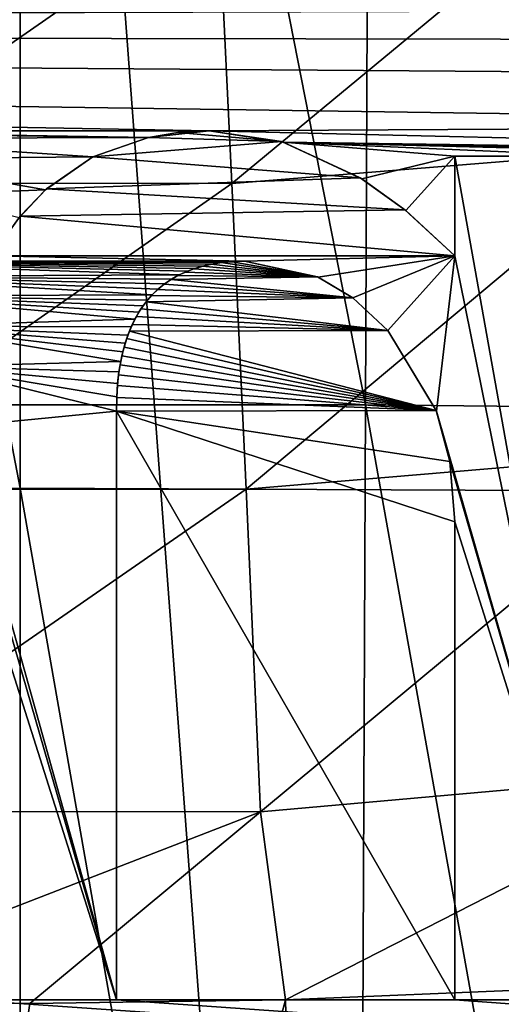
# Model space of a CAD drawing. Header units: millimetres. Extents: x -65 to 65, y -82 to 87.
# Tile 25 of 223: x 0 to 1.87, y -26.27 to -22.44. Entities that reach past the tile are written whole.
import ezdxf

# ---------------------------------------------------------------- set-up
doc = ezdxf.new("R2010")
doc.units = ezdxf.units.MM
doc.header["$LTSCALE"] = 101.851852
for name, color, linetype in [('3', 7, 'CONTINUOUS'), ('35', 7, 'CONTINUOUS'), ('4', 7, 'CONTINUOUS'), ('471', 7, 'CONTINUOUS'), ('812', 7, 'CONTINUOUS'), ('817', 7, 'CONTINUOUS'), ('845', 7, 'CONTINUOUS'), ('873', 7, 'CONTINUOUS'), ('874', 7, 'CONTINUOUS'), ('875', 7, 'CONTINUOUS'), ('876', 7, 'CONTINUOUS'), ('877', 7, 'CONTINUOUS'), ('878', 7, 'CONTINUOUS'), ('879', 7, 'CONTINUOUS'), ('891', 7, 'CONTINUOUS'), ('892', 7, 'CONTINUOUS'), ('893', 7, 'CONTINUOUS'), ('894', 7, 'CONTINUOUS'), ('895', 7, 'CONTINUOUS')]:
    doc.layers.add(name, color=color, linetype=linetype)

msp = doc.modelspace()

# ---------------------------------------------------------------- linework, layer by layer
at = {"layer": '3', "color": 7, "linetype": 'CONTINUOUS', "true_color": 0xebebeb}
for points in [[(-1.3437, -23.9342, 130.5292), (1.3437, -23.9342, 130.5292), (-1.403, -9.9598, 128.0651), (-1.3437, -23.9342, 130.5292)], [(-1.403, -9.9598, 128.0651), (1.3437, -23.9342, 130.5292), (1.403, -9.9598, 128.0651), (-1.403, -9.9598, 128.0651)], [(1.3437, -23.9342, 130.5292), (4.0266, -23.9608, 130.3782), (1.403, -9.9598, 128.0651), (1.3437, -23.9342, 130.5292)], [(1.403, -9.9598, 128.0651), (4.0266, -23.9608, 130.3782), (4.2048, -9.9865, 127.9142), (1.403, -9.9598, 128.0651)], [(-1.2844, -37.9085, 132.9932), (1.2844, -37.9085, 132.9932), (-1.3437, -23.9342, 130.5292), (-1.2844, -37.9085, 132.9932)], [(-1.3437, -23.9342, 130.5292), (1.2844, -37.9085, 132.9932), (1.3437, -23.9342, 130.5292), (-1.3437, -23.9342, 130.5292)], [(1.2844, -37.9085, 132.9932), (3.8487, -37.9352, 132.8422), (1.3437, -23.9342, 130.5292), (1.2844, -37.9085, 132.9932)], [(1.3437, -23.9342, 130.5292), (3.8487, -37.9352, 132.8422), (4.0266, -23.9608, 130.3782), (1.3437, -23.9342, 130.5292)]]:
    msp.add_3dface(points, dxfattribs=at)
at = {"layer": '35', "color": 7, "linetype": 'CONTINUOUS', "true_color": 0xebebeb}
for points in [[(2.2985, -21.8516, 125.9393), (0.824, -23.072, 126.7623), (0.7699, -21.9673, 126.0387), (2.2985, -21.8516, 125.9393)], [(2.4578, -22.9407, 126.6559), (0.824, -23.072, 126.7623), (2.2985, -21.8516, 125.9393), (2.4578, -22.9407, 126.6559)], [(0.7699, -21.9673, 126.0387), (-0.8184, -23.0713, 126.7623), (-0.7638, -21.9667, 126.0388), (0.7699, -21.9673, 126.0387)], [(0.824, -23.072, 126.7623), (-0.8184, -23.0713, 126.7623), (0.7699, -21.9673, 126.0387), (0.824, -23.072, 126.7623)], [(2.4578, -22.9407, 126.6559), (0.8795, -24.2626, 127.3336), (0.824, -23.072, 126.7623), (2.4578, -22.9407, 126.6559)], [(2.6215, -24.1149, 127.2212), (0.8795, -24.2626, 127.3336), (2.4578, -22.9407, 126.6559), (2.6215, -24.1149, 127.2212)], [(0.824, -23.072, 126.7623), (-0.875, -24.2617, 127.3335), (-0.8184, -23.0713, 126.7623), (0.824, -23.072, 126.7623)], [(0.8795, -24.2626, 127.3336), (-0.875, -24.2617, 127.3335), (0.824, -23.072, 126.7623), (0.8795, -24.2626, 127.3336)], [(2.6215, -24.1149, 127.2212), (0.9357, -25.5183, 127.7426), (0.8795, -24.2626, 127.3336), (2.6215, -24.1149, 127.2212)], [(2.7869, -25.3537, 127.6252), (0.9357, -25.5183, 127.7426), (2.6215, -24.1149, 127.2212), (2.7869, -25.3537, 127.6252)], [(0.8795, -24.2626, 127.3336), (-0.9325, -25.517, 127.7424), (-0.875, -24.2617, 127.3335), (0.8795, -24.2626, 127.3336)], [(0.9357, -25.5183, 127.7426), (-0.9325, -25.517, 127.7424), (0.8795, -24.2626, 127.3336), (0.9357, -25.5183, 127.7426)], [(2.7869, -25.3537, 127.6252), (1.0321, -26.2493, 127.8977), (0.9357, -25.5183, 127.7426), (2.7869, -25.3537, 127.6252)], [(2.0327, -26.2074, 127.8533), (1.0321, -26.2493, 127.8977), (2.7869, -25.3537, 127.6252), (2.0327, -26.2074, 127.8533)], [(0.9357, -25.5183, 127.7426), (-0.958, -26.2503, 127.8997), (-0.9325, -25.517, 127.7424), (0.9357, -25.5183, 127.7426)], [(0.0372, -26.2635, 127.9131), (-0.958, -26.2503, 127.8997), (0.9357, -25.5183, 127.7426), (0.0372, -26.2635, 127.9131)], [(1.0321, -26.2493, 127.8977), (0.0372, -26.2635, 127.9131), (0.9357, -25.5183, 127.7426), (1.0321, -26.2493, 127.8977)]]:
    msp.add_3dface(points, dxfattribs=at)
at = {"layer": '4', "color": 7, "linetype": 'CONTINUOUS', "true_color": 0xebebeb}
for points in [[(3.7236, -34.7659, 129.2356), (1.2426, -34.7391, 129.3879), (3.0375, -26.1377, 127.7796), (3.7236, -34.7659, 129.2356)], [(3.0375, -26.1377, 127.7796), (1.2426, -34.7391, 129.3879), (2.0327, -26.2074, 127.8533), (3.0375, -26.1377, 127.7796)], [(2.0327, -26.2074, 127.8533), (1.2426, -34.7391, 129.3879), (1.0321, -26.2493, 127.8977), (2.0327, -26.2074, 127.8533)], [(1.2426, -34.7391, 129.3879), (-1.2433, -34.7391, 129.3879), (1.0321, -26.2493, 127.8977), (1.2426, -34.7391, 129.3879)], [(1.0321, -26.2493, 127.8977), (-1.2433, -34.7391, 129.3879), (0.0372, -26.2635, 127.9131), (1.0321, -26.2493, 127.8977)], [(0.0372, -26.2635, 127.9131), (-1.2433, -34.7391, 129.3879), (-0.958, -26.2503, 127.8997), (0.0372, -26.2635, 127.9131)]]:
    msp.add_3dface(points, dxfattribs=at)
at = {"layer": '471', "color": 7, "linetype": 'CONTINUOUS', "true_color": 0xebebeb}
for points in [[(0, -10.1198, 128.1128), (-2.7121, -10.1323, 128.0421), (0, -24.2579, 130.6058), (0, -10.1198, 128.1128)], [(0, -24.2579, 130.6058), (-2.7121, -10.1323, 128.0421), (-2.5979, -24.2704, 130.5349), (0, -24.2579, 130.6058)], [(2.7121, -10.1323, 128.0421), (0, -10.1198, 128.1128), (2.5979, -24.2704, 130.5349), (2.7121, -10.1323, 128.0421)], [(2.5979, -24.2704, 130.5349), (0, -10.1198, 128.1128), (0, -24.2579, 130.6058), (2.5979, -24.2704, 130.5349)], [(0, -24.2579, 130.6058), (-2.5979, -24.2704, 130.5349), (0, -38.396, 133.0987), (0, -24.2579, 130.6058)], [(0, -38.396, 133.0987), (-2.5979, -24.2704, 130.5349), (-2.4837, -38.4085, 133.0276), (0, -38.396, 133.0987)], [(2.5979, -24.2704, 130.5349), (0, -24.2579, 130.6058), (2.4837, -38.4085, 133.0276), (2.5979, -24.2704, 130.5349)], [(2.4837, -38.4085, 133.0276), (0, -24.2579, 130.6058), (0, -38.396, 133.0987), (2.4837, -38.4085, 133.0276)]]:
    msp.add_3dface(points, dxfattribs=at)
at = {"layer": '812', "linetype": 'CONTINUOUS'}
for points in [[(-1.933, -16.8606, 87.5), (-1.6217, -41.9796, 87.5), (0, -16.95, 87.5), (-1.933, -16.8606, 87.5)], [(0, -16.95, 87.5), (1.8721, -41.9728, 87.5), (1.933, -16.8606, 87.5), (0, -16.95, 87.5)], [(-1.6217, -41.9796, 87.5), (1.8721, -41.9728, 87.5), (0, -16.95, 87.5), (-1.6217, -41.9796, 87.5)]]:
    msp.add_3dface(points, dxfattribs=at)
at = {"layer": '817', "linetype": 'CONTINUOUS'}
for points in [[(-20.8235, -22.4726, 85), (-20.2639, -21.8512, 85), (3.2001, -22.3977, 85), (-20.8235, -22.4726, 85)], [(4.8941, -22.5159, 85), (-20.8235, -22.4726, 85), (3.2001, -22.3977, 85), (4.8941, -22.5159, 85)], [(4.914, -22.8437, 85), (-20.8235, -22.4726, 85), (4.9088, -22.6584, 85), (4.914, -22.8437, 85)], [(-20.8235, -22.4726, 85), (4.914, -22.8437, 85), (0.7347, -22.8681, 85), (-20.8235, -22.4726, 85)], [(4.9088, -22.6584, 85), (-20.8235, -22.4726, 85), (4.8941, -22.5159, 85), (4.9088, -22.6584, 85)], [(-1.0799, -22.8681, 85), (-20.8235, -22.4726, 85), (0.7347, -22.8681, 85), (-1.0799, -22.8681, 85)], [(-0.9335, -22.8759, 85), (-1.0799, -22.8681, 85), (0.4997, -22.8935, 85), (-0.9335, -22.8759, 85)], [(0.4997, -22.8935, 85), (-1.0799, -22.8681, 85), (0.7347, -22.8681, 85), (0.4997, -22.8935, 85)], [(4.914, -22.8437, 85), (4.914, -22.9659, 85), (0.7347, -22.8681, 85), (4.914, -22.8437, 85)], [(0.7347, -22.8681, 85), (4.914, -22.9659, 85), (1.0234, -22.9115, 85), (0.7347, -22.8681, 85)], [(-0.8029, -22.8978, 85), (-0.9335, -22.8759, 85), (0.4997, -22.8935, 85), (-0.8029, -22.8978, 85)], [(0.2826, -22.9689, 85), (-0.8029, -22.8978, 85), (0.4997, -22.8935, 85), (0.2826, -22.9689, 85)], [(-0.5826, -22.9763, 85), (-0.8029, -22.8978, 85), (0.2826, -22.9689, 85), (-0.5826, -22.9763, 85)], [(4.914, -22.9659, 85), (4.3457, -22.9659, 85), (1.0234, -22.9115, 85), (4.914, -22.9659, 85)], [(4.3457, -22.9659, 85), (3.7867, -22.9659, 85), (1.0234, -22.9115, 85), (4.3457, -22.9659, 85)], [(3.7867, -22.9659, 85), (3.2001, -22.9659, 85), (1.0234, -22.9115, 85), (3.7867, -22.9659, 85)], [(3.2001, -22.9659, 85), (2.2775, -22.9659, 85), (1.0234, -22.9115, 85), (3.2001, -22.9659, 85)], [(1.0234, -22.9115, 85), (2.2775, -22.9659, 85), (1.6909, -22.9659, 85), (1.0234, -22.9115, 85)], [(1.3294, -23.054, 85), (1.0234, -22.9115, 85), (1.6909, -22.9659, 85), (1.3294, -23.054, 85)], [(0.0985, -23.0967, 85), (-0.5826, -22.9763, 85), (0.2826, -22.9689, 85), (0.0985, -23.0967, 85)], [(-0.3694, -23.1148, 85), (-0.5826, -22.9763, 85), (0.0985, -23.0967, 85), (-0.3694, -23.1148, 85)], [(1.5001, -23.1777, 85), (1.3294, -23.054, 85), (1.6909, -22.9659, 85), (1.5001, -23.1777, 85)], [(1.6909, -23.3539, 85), (1.5001, -23.1777, 85), (1.6909, -22.9659, 85), (1.6909, -23.3539, 85)], [(-0.004, -23.2058, 85), (-0.3694, -23.1148, 85), (0.0985, -23.0967, 85), (-0.004, -23.2058, 85)], [(0.6753, -23.4045, 85), (1.1573, -23.4362, 85), (0.6429, -23.417, 85), (0.6753, -23.4045, 85)], [(0.7082, -23.3946, 85), (1.1573, -23.4362, 85), (0.6753, -23.4045, 85), (0.7082, -23.3946, 85)], [(0.7432, -23.3868, 85), (1.1573, -23.4362, 85), (0.7082, -23.3946, 85), (0.7432, -23.3868, 85)], [(0.7814, -23.3806, 85), (1.1573, -23.4362, 85), (0.7432, -23.3868, 85), (0.7814, -23.3806, 85)], [(0.8244, -23.3768, 85), (1.1573, -23.4362, 85), (0.7814, -23.3806, 85), (0.8244, -23.3768, 85)], [(0.8722, -23.3753, 85), (1.1573, -23.4362, 85), (0.8244, -23.3768, 85), (0.8722, -23.3753, 85)], [(0.5871, -23.446, 85), (1.2941, -23.5177, 85), (0.5596, -23.4649, 85), (0.5871, -23.446, 85)], [(0.6135, -23.4308, 85), (1.1573, -23.4362, 85), (0.5871, -23.446, 85), (0.6135, -23.4308, 85)], [(1.1573, -23.4362, 85), (1.2941, -23.5177, 85), (0.5871, -23.446, 85), (1.1573, -23.4362, 85)], [(0.6429, -23.417, 85), (1.1573, -23.4362, 85), (0.6135, -23.4308, 85), (0.6429, -23.417, 85)], [(0.5345, -23.4856, 85), (1.2941, -23.5177, 85), (0.5113, -23.5083, 85), (0.5345, -23.4856, 85)], [(0.5596, -23.4649, 85), (1.2941, -23.5177, 85), (0.5345, -23.4856, 85), (0.5596, -23.4649, 85)], [(0.5113, -23.5083, 85), (1.2941, -23.5177, 85), (0.4899, -23.5331, 85), (0.5113, -23.5083, 85)], [(1.2941, -23.5177, 85), (1.431, -23.6444, 85), (0.4899, -23.5331, 85), (1.2941, -23.5177, 85)], [(0.4699, -23.5609, 85), (1.431, -23.6444, 85), (0.4519, -23.5902, 85), (0.4699, -23.5609, 85)], [(0.4899, -23.5331, 85), (1.431, -23.6444, 85), (0.4699, -23.5609, 85), (0.4899, -23.5331, 85)], [(0.4519, -23.5902, 85), (1.431, -23.6444, 85), (0.4364, -23.6208, 85), (0.4519, -23.5902, 85)], [(0.4364, -23.6208, 85), (1.431, -23.6444, 85), (0.425, -23.6471, 85), (0.4364, -23.6208, 85)], [(0.4143, -23.6762, 85), (1.6186, -23.9563, 85), (0.4042, -23.7092, 85), (0.4143, -23.6762, 85)], [(0.425, -23.6471, 85), (1.6186, -23.9563, 85), (0.4143, -23.6762, 85), (0.425, -23.6471, 85)], [(1.431, -23.6444, 85), (1.6186, -23.9563, 85), (0.425, -23.6471, 85), (1.431, -23.6444, 85)], [(0.4042, -23.7092, 85), (1.6186, -23.9563, 85), (0.3956, -23.7434, 85), (0.4042, -23.7092, 85)], [(0.3956, -23.7434, 85), (1.6186, -23.9563, 85), (0.3886, -23.7785, 85), (0.3956, -23.7434, 85)], [(0.3886, -23.7785, 85), (1.6186, -23.9563, 85), (0.3828, -23.8167, 85), (0.3886, -23.7785, 85)], [(0.3828, -23.8167, 85), (1.6186, -23.9563, 85), (0.3783, -23.8584, 85), (0.3828, -23.8167, 85)], [(0.3783, -23.8584, 85), (1.6186, -23.9563, 85), (0.3755, -23.9059, 85), (0.3783, -23.8584, 85)], [(0.3755, -23.9059, 85), (1.6186, -23.9563, 85), (0.3742, -23.9588, 85), (0.3755, -23.9059, 85)], [(1.6186, -23.9563, 85), (1.6715, -24.1539, 85), (0.3742, -23.9588, 85), (1.6186, -23.9563, 85)], [(1.6909, -24.3895, 85), (1.6909, -26.25, 85), (0.3742, -23.9588, 85), (1.6909, -24.3895, 85)], [(0.3742, -23.9588, 85), (1.6909, -26.25, 85), (0.3742, -26.25, 85), (0.3742, -23.9588, 85)], [(1.6715, -24.1539, 85), (1.6909, -24.3895, 85), (0.3742, -23.9588, 85), (1.6715, -24.1539, 85)], [(-2.1156, -26.25, 85), (35, -28.6762, 85), (-3.428, -26.2702, 85), (-2.1156, -26.25, 85)], [(-1.529, -26.25, 85), (35, -28.6762, 85), (-2.1156, -26.25, 85), (-1.529, -26.25, 85)], [(-0.2123, -26.25, 85), (35, -28.6762, 85), (-1.529, -26.25, 85), (-0.2123, -26.25, 85)], [(0.3742, -26.25, 85), (35, -28.6762, 85), (-0.2123, -26.25, 85), (0.3742, -26.25, 85)], [(1.6909, -26.25, 85), (35, -28.6762, 85), (0.3742, -26.25, 85), (1.6909, -26.25, 85)], [(2.2775, -26.25, 85), (35, -28.6762, 85), (1.6909, -26.25, 85), (2.2775, -26.25, 85)]]:
    msp.add_3dface(points, dxfattribs=at)
at = {"layer": '845', "linetype": 'CONTINUOUS'}
for points in [[(0.6128, -22.8747, 84.5), (1.0167, -22.9095, 84.5), (0.4987, -22.8938, 84.5), (0.6128, -22.8747, 84.5)], [(0.7347, -22.8681, 84.5), (1.0167, -22.9095, 84.5), (0.6128, -22.8747, 84.5), (0.7347, -22.8681, 84.5)], [(0.4987, -22.8938, 84.5), (1.0167, -22.9095, 84.5), (0.2826, -22.9689, 84.5), (0.4987, -22.8938, 84.5)], [(1.0167, -22.9095, 84.5), (1.3229, -23.0499, 84.5), (0.2826, -22.9689, 84.5), (1.0167, -22.9095, 84.5)], [(0.2826, -22.9689, 84.5), (1.3229, -23.0499, 84.5), (0.1017, -23.0938, 84.5), (0.2826, -22.9689, 84.5)], [(1.6909, -22.9659, 84.5), (2.2775, -22.9659, 84.5), (2.2775, -26.25, 84.5), (1.6909, -22.9659, 84.5)], [(1.6909, -23.3539, 84.5), (1.6909, -22.9659, 84.5), (2.2775, -26.25, 84.5), (1.6909, -23.3539, 84.5)], [(1.3229, -23.0499, 84.5), (1.4963, -23.1746, 84.5), (0.1017, -23.0938, 84.5), (1.3229, -23.0499, 84.5)], [(0.1017, -23.0938, 84.5), (1.4963, -23.1746, 84.5), (0.0005, -23.2003, 84.5), (0.1017, -23.0938, 84.5)], [(1.4963, -23.1746, 84.5), (1.6909, -23.3539, 84.5), (0.0005, -23.2003, 84.5), (1.4963, -23.1746, 84.5)], [(0.0005, -23.2003, 84.5), (1.6909, -23.3539, 84.5), (-0.1115, -23.3539, 84.5), (0.0005, -23.2003, 84.5)], [(-0.9761, -23.3753, 84.5), (-0.1115, -23.3539, 84.5), (0.8722, -23.3753, 84.5), (-0.9761, -23.3753, 84.5)], [(-0.1115, -23.3539, 84.5), (1.6909, -23.3539, 84.5), (0.8722, -23.3753, 84.5), (-0.1115, -23.3539, 84.5)], [(0.8722, -23.3753, 84.5), (1.6909, -23.3539, 84.5), (1.1597, -23.4373, 84.5), (0.8722, -23.3753, 84.5)], [(1.1597, -23.4373, 84.5), (1.6909, -23.3539, 84.5), (1.2942, -23.5178, 84.5), (1.1597, -23.4373, 84.5)], [(1.2942, -23.5178, 84.5), (1.6909, -23.3539, 84.5), (1.431, -23.6444, 84.5), (1.2942, -23.5178, 84.5)], [(1.431, -23.6444, 84.5), (1.6909, -23.3539, 84.5), (1.6193, -23.9582, 84.5), (1.431, -23.6444, 84.5)], [(1.6193, -23.9582, 84.5), (1.6909, -23.3539, 84.5), (2.2775, -26.25, 84.5), (1.6193, -23.9582, 84.5)], [(-0.6981, -23.4341, 84.5), (-0.9761, -23.3753, 84.5), (0.6187, -23.4282, 84.5), (-0.6981, -23.4341, 84.5)], [(0.6187, -23.4282, 84.5), (-0.9761, -23.3753, 84.5), (0.6508, -23.4136, 84.5), (0.6187, -23.4282, 84.5)], [(0.6508, -23.4136, 84.5), (-0.9761, -23.3753, 84.5), (0.6799, -23.403, 84.5), (0.6508, -23.4136, 84.5)], [(0.6799, -23.403, 84.5), (-0.9761, -23.3753, 84.5), (0.7116, -23.3938, 84.5), (0.6799, -23.403, 84.5)], [(0.7116, -23.3938, 84.5), (-0.9761, -23.3753, 84.5), (0.7462, -23.3862, 84.5), (0.7116, -23.3938, 84.5)], [(0.7462, -23.3862, 84.5), (-0.9761, -23.3753, 84.5), (0.784, -23.3803, 84.5), (0.7462, -23.3862, 84.5)], [(0.784, -23.3803, 84.5), (-0.9761, -23.3753, 84.5), (0.826, -23.3767, 84.5), (0.784, -23.3803, 84.5)], [(0.826, -23.3767, 84.5), (-0.9761, -23.3753, 84.5), (0.8722, -23.3753, 84.5), (0.826, -23.3767, 84.5)], [(0.5893, -23.4446, 84.5), (-0.6981, -23.4341, 84.5), (0.6187, -23.4282, 84.5), (0.5893, -23.4446, 84.5)], [(-0.5684, -23.5101, 84.5), (-0.6981, -23.4341, 84.5), (0.5136, -23.5059, 84.5), (-0.5684, -23.5101, 84.5)], [(0.5136, -23.5059, 84.5), (-0.6981, -23.4341, 84.5), (0.537, -23.4834, 84.5), (0.5136, -23.5059, 84.5)], [(0.537, -23.4834, 84.5), (-0.6981, -23.4341, 84.5), (0.5621, -23.463, 84.5), (0.537, -23.4834, 84.5)], [(0.5621, -23.463, 84.5), (-0.6981, -23.4341, 84.5), (0.5893, -23.4446, 84.5), (0.5621, -23.463, 84.5)], [(0.4953, -23.5266, 84.5), (-0.5684, -23.5101, 84.5), (0.5136, -23.5059, 84.5), (0.4953, -23.5266, 84.5)], [(-0.4376, -23.6281, 84.5), (-0.5684, -23.5101, 84.5), (0.4464, -23.6005, 84.5), (-0.4376, -23.6281, 84.5)], [(0.4464, -23.6005, 84.5), (-0.5684, -23.5101, 84.5), (0.4617, -23.5736, 84.5), (0.4464, -23.6005, 84.5)], [(0.4617, -23.5736, 84.5), (-0.5684, -23.5101, 84.5), (0.478, -23.549, 84.5), (0.4617, -23.5736, 84.5)], [(0.478, -23.549, 84.5), (-0.5684, -23.5101, 84.5), (0.4953, -23.5266, 84.5), (0.478, -23.549, 84.5)], [(0.4322, -23.6301, 84.5), (-0.4376, -23.6281, 84.5), (0.4464, -23.6005, 84.5), (0.4322, -23.6301, 84.5)], [(-0.3301, -23.7851, 84.5), (-0.4376, -23.6281, 84.5), (0.3911, -23.7647, 84.5), (-0.3301, -23.7851, 84.5)], [(0.3911, -23.7647, 84.5), (-0.4376, -23.6281, 84.5), (0.3993, -23.7275, 84.5), (0.3911, -23.7647, 84.5)], [(0.3993, -23.7275, 84.5), (-0.4376, -23.6281, 84.5), (0.4087, -23.6936, 84.5), (0.3993, -23.7275, 84.5)], [(0.4087, -23.6936, 84.5), (-0.4376, -23.6281, 84.5), (0.419, -23.6628, 84.5), (0.4087, -23.6936, 84.5)], [(0.419, -23.6628, 84.5), (-0.4376, -23.6281, 84.5), (0.4322, -23.6301, 84.5), (0.419, -23.6628, 84.5)], [(0.3843, -23.8059, 84.5), (-0.3301, -23.7851, 84.5), (0.3911, -23.7647, 84.5), (0.3843, -23.8059, 84.5)], [(-0.2491, -24.0189, 84.5), (-0.3301, -23.7851, 84.5), (0.3742, -23.9588, 84.5), (-0.2491, -24.0189, 84.5)], [(0.3742, -23.9588, 84.5), (-0.3301, -23.7851, 84.5), (0.3756, -23.9025, 84.5), (0.3742, -23.9588, 84.5)], [(0.3756, -23.9025, 84.5), (-0.3301, -23.7851, 84.5), (0.3789, -23.8514, 84.5), (0.3756, -23.9025, 84.5)], [(0.3789, -23.8514, 84.5), (-0.3301, -23.7851, 84.5), (0.3843, -23.8059, 84.5), (0.3789, -23.8514, 84.5)], [(0.3742, -26.25, 84.5), (-0.2491, -24.0189, 84.5), (0.3742, -23.9588, 84.5), (0.3742, -26.25, 84.5)], [(1.6714, -24.1535, 84.5), (1.6193, -23.9582, 84.5), (2.2775, -26.25, 84.5), (1.6714, -24.1535, 84.5)], [(-0.2228, -24.1837, 84.5), (-0.2491, -24.0189, 84.5), (0.3742, -26.25, 84.5), (-0.2228, -24.1837, 84.5)], [(1.6909, -24.3895, 84.5), (1.6714, -24.1535, 84.5), (2.2775, -26.25, 84.5), (1.6909, -24.3895, 84.5)], [(-0.2123, -24.3987, 84.5), (-0.2228, -24.1837, 84.5), (0.3742, -26.25, 84.5), (-0.2123, -24.3987, 84.5)], [(-0.2123, -26.25, 84.5), (-0.2123, -24.3987, 84.5), (0.3742, -26.25, 84.5), (-0.2123, -26.25, 84.5)], [(1.6909, -26.25, 84.5), (1.6909, -24.3895, 84.5), (2.2775, -26.25, 84.5), (1.6909, -26.25, 84.5)]]:
    msp.add_3dface(points, dxfattribs=at)
at = {"layer": '873', "linetype": 'CONTINUOUS'}
for points in [[(2.2775, -26.25, 85), (1.6909, -26.25, 85), (2.2775, -26.25, 84.5), (2.2775, -26.25, 85)], [(1.6909, -26.25, 85), (1.6909, -26.25, 84.5), (2.2775, -26.25, 84.5), (1.6909, -26.25, 85)]]:
    msp.add_3dface(points, dxfattribs=at)
at = {"layer": '874', "linetype": 'CONTINUOUS'}
for points in [[(1.6909, -26.25, 85), (1.6909, -24.3895, 85), (1.6909, -26.25, 84.5), (1.6909, -26.25, 85)], [(1.6909, -24.3895, 85), (1.6909, -24.3895, 84.5), (1.6909, -26.25, 84.5), (1.6909, -24.3895, 85)]]:
    msp.add_3dface(points, dxfattribs=at)
at = {"layer": '875', "linetype": 'CONTINUOUS'}
for points in [[(1.6186, -23.9563, 85), (1.431, -23.6444, 85), (1.6193, -23.9582, 84.5), (1.6186, -23.9563, 85)], [(1.431, -23.6444, 85), (1.431, -23.6444, 84.5), (1.6193, -23.9582, 84.5), (1.431, -23.6444, 85)], [(1.6715, -24.1539, 85), (1.6186, -23.9563, 85), (1.6714, -24.1535, 84.5), (1.6715, -24.1539, 85)], [(1.6186, -23.9563, 85), (1.6193, -23.9582, 84.5), (1.6714, -24.1535, 84.5), (1.6186, -23.9563, 85)], [(1.6715, -24.1539, 85), (1.6714, -24.1535, 84.5), (1.6909, -24.3895, 84.5), (1.6715, -24.1539, 85)], [(1.6909, -24.3895, 85), (1.6715, -24.1539, 85), (1.6909, -24.3895, 84.5), (1.6909, -24.3895, 85)]]:
    msp.add_3dface(points, dxfattribs=at)
at = {"layer": '876', "linetype": 'CONTINUOUS'}
for points in [[(1.1573, -23.4362, 85), (0.8722, -23.3753, 85), (1.1597, -23.4373, 84.5), (1.1573, -23.4362, 85)], [(0.8722, -23.3753, 85), (0.8722, -23.3753, 84.5), (1.1597, -23.4373, 84.5), (0.8722, -23.3753, 85)], [(1.2941, -23.5177, 85), (1.1573, -23.4362, 85), (1.1597, -23.4373, 84.5), (1.2941, -23.5177, 85)], [(1.2941, -23.5177, 85), (1.1597, -23.4373, 84.5), (1.2942, -23.5178, 84.5), (1.2941, -23.5177, 85)], [(1.431, -23.6444, 85), (1.2941, -23.5177, 85), (1.431, -23.6444, 84.5), (1.431, -23.6444, 85)], [(1.2941, -23.5177, 85), (1.2942, -23.5178, 84.5), (1.431, -23.6444, 84.5), (1.2941, -23.5177, 85)]]:
    msp.add_3dface(points, dxfattribs=at)
at = {"layer": '877', "linetype": 'CONTINUOUS'}
for points in [[(0.6753, -23.4045, 85), (0.6429, -23.417, 85), (0.6508, -23.4136, 84.5), (0.6753, -23.4045, 85)], [(0.6753, -23.4045, 85), (0.6508, -23.4136, 84.5), (0.6799, -23.403, 84.5), (0.6753, -23.4045, 85)], [(0.7082, -23.3946, 85), (0.6753, -23.4045, 85), (0.6799, -23.403, 84.5), (0.7082, -23.3946, 85)], [(0.7082, -23.3946, 85), (0.6799, -23.403, 84.5), (0.7116, -23.3938, 84.5), (0.7082, -23.3946, 85)], [(0.7432, -23.3868, 85), (0.7082, -23.3946, 85), (0.7116, -23.3938, 84.5), (0.7432, -23.3868, 85)], [(0.7432, -23.3868, 85), (0.7116, -23.3938, 84.5), (0.7462, -23.3862, 84.5), (0.7432, -23.3868, 85)], [(0.7814, -23.3806, 85), (0.7432, -23.3868, 85), (0.7462, -23.3862, 84.5), (0.7814, -23.3806, 85)], [(0.7814, -23.3806, 85), (0.7462, -23.3862, 84.5), (0.784, -23.3803, 84.5), (0.7814, -23.3806, 85)], [(0.8244, -23.3768, 85), (0.7814, -23.3806, 85), (0.784, -23.3803, 84.5), (0.8244, -23.3768, 85)], [(0.8244, -23.3768, 85), (0.784, -23.3803, 84.5), (0.826, -23.3767, 84.5), (0.8244, -23.3768, 85)], [(0.8722, -23.3753, 85), (0.8244, -23.3768, 85), (0.8722, -23.3753, 84.5), (0.8722, -23.3753, 85)], [(0.8244, -23.3768, 85), (0.826, -23.3767, 84.5), (0.8722, -23.3753, 84.5), (0.8244, -23.3768, 85)], [(0.5871, -23.446, 85), (0.5596, -23.4649, 85), (0.5621, -23.463, 84.5), (0.5871, -23.446, 85)], [(0.5871, -23.446, 85), (0.5621, -23.463, 84.5), (0.5893, -23.4446, 84.5), (0.5871, -23.446, 85)], [(0.6135, -23.4308, 85), (0.5871, -23.446, 85), (0.5893, -23.4446, 84.5), (0.6135, -23.4308, 85)], [(0.6135, -23.4308, 85), (0.5893, -23.4446, 84.5), (0.6187, -23.4282, 84.5), (0.6135, -23.4308, 85)], [(0.6429, -23.417, 85), (0.6135, -23.4308, 85), (0.6187, -23.4282, 84.5), (0.6429, -23.417, 85)], [(0.6429, -23.417, 85), (0.6187, -23.4282, 84.5), (0.6508, -23.4136, 84.5), (0.6429, -23.417, 85)], [(0.5345, -23.4856, 85), (0.5113, -23.5083, 85), (0.5136, -23.5059, 84.5), (0.5345, -23.4856, 85)], [(0.5345, -23.4856, 85), (0.5136, -23.5059, 84.5), (0.537, -23.4834, 84.5), (0.5345, -23.4856, 85)], [(0.5596, -23.4649, 85), (0.5345, -23.4856, 85), (0.537, -23.4834, 84.5), (0.5596, -23.4649, 85)], [(0.5596, -23.4649, 85), (0.537, -23.4834, 84.5), (0.5621, -23.463, 84.5), (0.5596, -23.4649, 85)], [(0.4899, -23.5331, 85), (0.478, -23.549, 84.5), (0.4953, -23.5266, 84.5), (0.4899, -23.5331, 85)], [(0.5113, -23.5083, 85), (0.4899, -23.5331, 85), (0.4953, -23.5266, 84.5), (0.5113, -23.5083, 85)], [(0.5113, -23.5083, 85), (0.4953, -23.5266, 84.5), (0.5136, -23.5059, 84.5), (0.5113, -23.5083, 85)], [(0.4699, -23.5609, 85), (0.4519, -23.5902, 85), (0.4617, -23.5736, 84.5), (0.4699, -23.5609, 85)], [(0.4699, -23.5609, 85), (0.4617, -23.5736, 84.5), (0.478, -23.549, 84.5), (0.4699, -23.5609, 85)], [(0.4899, -23.5331, 85), (0.4699, -23.5609, 85), (0.478, -23.549, 84.5), (0.4899, -23.5331, 85)], [(0.4364, -23.6208, 85), (0.4322, -23.6301, 84.5), (0.4464, -23.6005, 84.5), (0.4364, -23.6208, 85)], [(0.4519, -23.5902, 85), (0.4364, -23.6208, 85), (0.4464, -23.6005, 84.5), (0.4519, -23.5902, 85)], [(0.4519, -23.5902, 85), (0.4464, -23.6005, 84.5), (0.4617, -23.5736, 84.5), (0.4519, -23.5902, 85)], [(0.425, -23.6471, 85), (0.419, -23.6628, 84.5), (0.4322, -23.6301, 84.5), (0.425, -23.6471, 85)], [(0.4364, -23.6208, 85), (0.425, -23.6471, 85), (0.4322, -23.6301, 84.5), (0.4364, -23.6208, 85)], [(0.4143, -23.6762, 85), (0.4042, -23.7092, 85), (0.4087, -23.6936, 84.5), (0.4143, -23.6762, 85)], [(0.4143, -23.6762, 85), (0.4087, -23.6936, 84.5), (0.419, -23.6628, 84.5), (0.4143, -23.6762, 85)], [(0.425, -23.6471, 85), (0.4143, -23.6762, 85), (0.419, -23.6628, 84.5), (0.425, -23.6471, 85)], [(0.4042, -23.7092, 85), (0.3956, -23.7434, 85), (0.3993, -23.7275, 84.5), (0.4042, -23.7092, 85)], [(0.4042, -23.7092, 85), (0.3993, -23.7275, 84.5), (0.4087, -23.6936, 84.5), (0.4042, -23.7092, 85)], [(0.3956, -23.7434, 85), (0.3886, -23.7785, 85), (0.3911, -23.7647, 84.5), (0.3956, -23.7434, 85)], [(0.3956, -23.7434, 85), (0.3911, -23.7647, 84.5), (0.3993, -23.7275, 84.5), (0.3956, -23.7434, 85)], [(0.3886, -23.7785, 85), (0.3828, -23.8167, 85), (0.3843, -23.8059, 84.5), (0.3886, -23.7785, 85)], [(0.3886, -23.7785, 85), (0.3843, -23.8059, 84.5), (0.3911, -23.7647, 84.5), (0.3886, -23.7785, 85)], [(0.3828, -23.8167, 85), (0.3783, -23.8584, 85), (0.3789, -23.8514, 84.5), (0.3828, -23.8167, 85)], [(0.3828, -23.8167, 85), (0.3789, -23.8514, 84.5), (0.3843, -23.8059, 84.5), (0.3828, -23.8167, 85)], [(0.3783, -23.8584, 85), (0.3755, -23.9059, 85), (0.3756, -23.9025, 84.5), (0.3783, -23.8584, 85)], [(0.3783, -23.8584, 85), (0.3756, -23.9025, 84.5), (0.3789, -23.8514, 84.5), (0.3783, -23.8584, 85)], [(0.3755, -23.9059, 85), (0.3742, -23.9588, 85), (0.3756, -23.9025, 84.5), (0.3755, -23.9059, 85)], [(0.3742, -23.9588, 85), (0.3742, -23.9588, 84.5), (0.3756, -23.9025, 84.5), (0.3742, -23.9588, 85)]]:
    msp.add_3dface(points, dxfattribs=at)
at = {"layer": '878', "linetype": 'CONTINUOUS'}
for points in [[(0.3742, -23.9588, 85), (0.3742, -26.25, 85), (0.3742, -23.9588, 84.5), (0.3742, -23.9588, 85)], [(0.3742, -26.25, 85), (0.3742, -26.25, 84.5), (0.3742, -23.9588, 84.5), (0.3742, -26.25, 85)]]:
    msp.add_3dface(points, dxfattribs=at)
at = {"layer": '879', "linetype": 'CONTINUOUS'}
for points in [[(0.3742, -26.25, 85), (-0.2123, -26.25, 85), (0.3742, -26.25, 84.5), (0.3742, -26.25, 85)], [(-0.2123, -26.25, 85), (-0.2123, -26.25, 84.5), (0.3742, -26.25, 84.5), (-0.2123, -26.25, 85)]]:
    msp.add_3dface(points, dxfattribs=at)
at = {"layer": '891', "linetype": 'CONTINUOUS'}
for points in [[(0.0985, -23.0967, 85), (0.2826, -22.9689, 85), (0.1017, -23.0938, 84.5), (0.0985, -23.0967, 85)], [(0.2826, -22.9689, 85), (0.2826, -22.9689, 84.5), (0.1017, -23.0938, 84.5), (0.2826, -22.9689, 85)], [(-0.004, -23.2058, 85), (0.0985, -23.0967, 85), (0.0005, -23.2003, 84.5), (-0.004, -23.2058, 85)], [(0.0985, -23.0967, 85), (0.1017, -23.0938, 84.5), (0.0005, -23.2003, 84.5), (0.0985, -23.0967, 85)], [(-0.004, -23.2058, 85), (0.0005, -23.2003, 84.5), (-0.1115, -23.3539, 84.5), (-0.004, -23.2058, 85)]]:
    msp.add_3dface(points, dxfattribs=at)
at = {"layer": '892', "linetype": 'CONTINUOUS'}
for points in [[(0.4997, -22.8935, 85), (0.6128, -22.8747, 84.5), (0.4987, -22.8938, 84.5), (0.4997, -22.8935, 85)], [(0.4997, -22.8935, 85), (0.7347, -22.8681, 85), (0.6128, -22.8747, 84.5), (0.4997, -22.8935, 85)], [(0.7347, -22.8681, 85), (0.7347, -22.8681, 84.5), (0.6128, -22.8747, 84.5), (0.7347, -22.8681, 85)], [(0.2826, -22.9689, 85), (0.4997, -22.8935, 85), (0.2826, -22.9689, 84.5), (0.2826, -22.9689, 85)], [(0.4997, -22.8935, 85), (0.4987, -22.8938, 84.5), (0.2826, -22.9689, 84.5), (0.4997, -22.8935, 85)]]:
    msp.add_3dface(points, dxfattribs=at)
at = {"layer": '893', "linetype": 'CONTINUOUS'}
for points in [[(0.7347, -22.8681, 85), (1.0234, -22.9115, 85), (0.7347, -22.8681, 84.5), (0.7347, -22.8681, 85)], [(1.0234, -22.9115, 85), (1.0167, -22.9095, 84.5), (0.7347, -22.8681, 84.5), (1.0234, -22.9115, 85)], [(1.0234, -22.9115, 85), (1.3229, -23.0499, 84.5), (1.0167, -22.9095, 84.5), (1.0234, -22.9115, 85)], [(1.0234, -22.9115, 85), (1.3294, -23.054, 85), (1.3229, -23.0499, 84.5), (1.0234, -22.9115, 85)], [(1.3294, -23.054, 85), (1.4963, -23.1746, 84.5), (1.3229, -23.0499, 84.5), (1.3294, -23.054, 85)], [(1.3294, -23.054, 85), (1.5001, -23.1777, 85), (1.4963, -23.1746, 84.5), (1.3294, -23.054, 85)], [(1.5001, -23.1777, 85), (1.6909, -23.3539, 85), (1.4963, -23.1746, 84.5), (1.5001, -23.1777, 85)], [(1.6909, -23.3539, 85), (1.6909, -23.3539, 84.5), (1.4963, -23.1746, 84.5), (1.6909, -23.3539, 85)]]:
    msp.add_3dface(points, dxfattribs=at)
at = {"layer": '894', "linetype": 'CONTINUOUS'}
for points in [[(1.6909, -23.3539, 85), (1.6909, -22.9659, 85), (1.6909, -22.9659, 84.5), (1.6909, -23.3539, 85)], [(1.6909, -23.3539, 85), (1.6909, -22.9659, 84.5), (1.6909, -23.3539, 84.5), (1.6909, -23.3539, 85)]]:
    msp.add_3dface(points, dxfattribs=at)
at = {"layer": '895', "linetype": 'CONTINUOUS'}
for points in [[(1.6909, -22.9659, 85), (2.2775, -22.9659, 85), (1.6909, -22.9659, 84.5), (1.6909, -22.9659, 85)], [(2.2775, -22.9659, 85), (2.2775, -22.9659, 84.5), (1.6909, -22.9659, 84.5), (2.2775, -22.9659, 85)]]:
    msp.add_3dface(points, dxfattribs=at)

doc.saveas('drawing.dxf')
